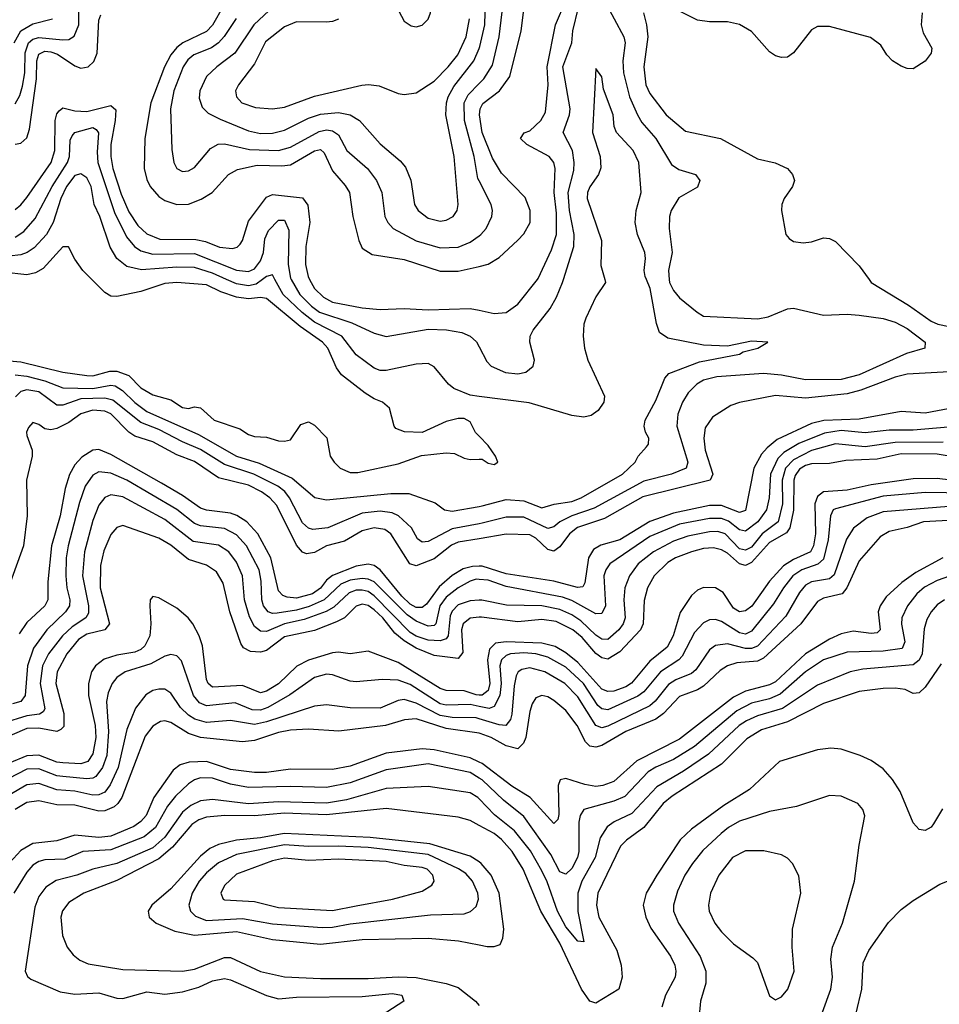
# Model space of a CAD drawing. Header units: inches. Extents: x 884549 to 1028252, y 526810 to 653624.
# Tile 12 of 256: x 928466 to 931537, y 537579 to 540867. Entities that reach past the tile are written whole.
import ezdxf

# ---------------------------------------------------------------- set-up
doc = ezdxf.new("R2010")
doc.units = ezdxf.units.IN
doc.header["$MEASUREMENT"] = 0
for name, color, linetype in [('A9523', 7, 'Continuous'), ('A9524', 7, 'Continuous'), ('A9533', 7, 'Continuous'), ('A9534', 7, 'Continuous')]:
    doc.layers.add(name, color=color, linetype=linetype)

msp = doc.modelspace()

# ---------------------------------------------------------------- linework, layer by layer
at = {"layer": 'A9523', "color": 5}
for points, elevation in [([(930000, 539475.9), (929988.2, 539488.2), (929970, 539524.4), (929950, 539535), (929930, 539535.7), (929890, 539525.6), (929810, 539488.9), (929750.5, 539490.5), (929722.5, 539502.5), (929716, 539510), (929700.5, 539570), (929678, 539590), (929650, 539600.7), (929619.6, 539619.6), (929540.8, 539680.8), (929524.1, 539704.1), (929494.9, 539770), (929477.2, 539790), (929402.6, 539842.6), (929290, 539936), (929270, 539939.2), (929230, 539934.8), (929190, 539940.1), (929138, 539957.9), (929090, 539981.9), (928990, 539989.2), (928950, 539986.4), (928870, 539959.5), (928790, 539943.1), (928770, 539944.2), (928750, 539956.5), (928706.3, 540000)], 2620), ([(929277.2, 540000), (929255.7, 539984.3), (929230, 539978.6), (929190, 539984.9), (929156.7, 540000)], 2640), ([(930000, 539609), (929970, 539612.9), (929916, 539636), (929898.4, 539650), (929850, 539707.9), (929830, 539718.8), (929790, 539717.3), (929690, 539695.3), (929670, 539696.2), (929650, 539703.3), (929590, 539748.3), (929541.3, 539810), (929450, 539856.7), (929409.2, 539889.2), (929346, 539950), (929318.4, 540000)], 2640), ([(929372.5, 540000), (929401.8, 539950), (929439.9, 539910), (929466.6, 539890), (929575.2, 539855.2), (929650, 539820.1), (929690, 539809.1), (929830, 539833.6), (929891.8, 539831.8), (929942.5, 539822.5), (929970.5, 539810.5), (929991, 539791), (930000, 539774.2)], 2660), ([(929434.1, 540000), (929450.1, 539970), (929480.4, 539940.4), (929510, 539923.4), (929610, 539904.6), (929670, 539899.1), (929750, 539903.2), (929830, 539897.8), (929970, 539903.2), (930000, 539896.9)], 2680), ([(928430, 539727.9), (928470, 539724.2), (928609.7, 539690), (928690, 539678.9), (928710, 539677.9), (928766.7, 539693.3), (928790, 539694), (928830, 539679.5), (928870, 539637.9), (928910, 539614.5), (928970, 539597.4), (929010, 539572.3), (929030, 539569.2), (929050, 539574.7), (929070, 539571.2), (929115.6, 539530), (929200.9, 539500.9), (929230, 539482.2), (929250, 539475.4), (929290, 539473.3), (929330, 539461.1), (929350, 539459.7), (929370, 539464.4), (929404.9, 539515), (929430, 539524.2), (929450, 539513), (929491.4, 539471.4), (929503.2, 539410), (929515.9, 539390), (929536.4, 539370), (929570, 539354.6), (929595, 539355), (929730, 539384.3), (929808, 539412), (929890, 539420.5), (929918.5, 539418.5), (929950, 539402.9), (929970, 539398.4), (930000, 539399.3)], 2620), ([(928450, 539680.8), (928490, 539676.8), (928550, 539660.7), (928610, 539637.9), (928710, 539635.5), (928770, 539646.4), (928784.1, 539644.1), (928809.3, 539629.3), (928850, 539588.6), (928890, 539558.6), (929062.5, 539482.5), (929189.9, 539410), (929265.8, 539385.8), (929375.9, 539335.9), (929451.9, 539271.9), (929490, 539264.2), (929704.9, 539284.9), (929765.4, 539285.4), (929853.6, 539253.6), (929884.7, 539230), (929910, 539225.9), (930000, 539241.9)], 2640), ([(930000, 539183.8), (929910, 539167), (929830, 539124.2), (929810, 539122.2), (929794, 539134), (929774.1, 539170), (929731, 539210), (929710, 539220.7), (929670, 539225.5), (929610, 539219.1), (929495.2, 539170), (929444.6, 539164.6), (929430, 539169.1), (929410, 539187.5), (929367.2, 539270), (929351.4, 539291.4), (929327.5, 539310), (929247.4, 539350), (929150, 539381.6), (929070, 539432.4), (929010, 539457.4), (928930, 539498.5), (928870, 539521.8), (928776.7, 539596.7), (928750, 539603), (928670, 539600.7), (928610, 539580.3), (928590, 539580.1), (928530, 539624.2), (928490, 539631), (928470, 539625.3), (928452.1, 539607.9)], 2660), ([(930000, 539134.1), (929930, 539122.5), (929907.5, 539112.5), (929850, 539066.5), (929790, 539043.7), (929769.1, 539050), (929705.8, 539150), (929684.8, 539164.8), (929650, 539170.2), (929610, 539160.2), (929550, 539125.7), (929490, 539110.2), (929450, 539088.5), (929423.8, 539083.8), (929410, 539088.9), (929390, 539112.3), (929324.4, 539244.4), (929301.4, 539270), (929273.5, 539290), (929230, 539312.6), (929130, 539337.4), (929050, 539391.3), (928990, 539413.6), (928910, 539457.2), (928850, 539476.6), (928830, 539490.3), (928770, 539551), (928750, 539560.3), (928710, 539563.1), (928670, 539551.1), (928630, 539522.6), (928590, 539501.5), (928570, 539497.5), (928550, 539500.5), (928530, 539515), (928510, 539521.8), (928494.8, 539505.2), (928488.8, 539490), (928490, 539478.8), (928507.7, 539430), (928507.1, 539410), (928487.9, 539330), (928490.6, 539210.6), (928478.8, 539110), (928433.4, 538986.6)], 2680), ([(930000, 539041.8), (929978.6, 539041.4), (929946.7, 539033.3), (929910, 539011), (929866.4, 538973.6), (929824.5, 538915.5), (929810, 538904.1), (929790, 538904.6), (929770, 538915.1), (929741.7, 538941.7), (929670, 539030.6), (929650, 539044.9), (929630, 539049.4), (929590, 539042.2), (929510, 539011.4), (929490, 538995.2), (929470, 538969.1), (929443.4, 538950), (929390, 538935.9), (929359.3, 538939.3), (929344.8, 538944.8), (929330, 538960.2), (929304.1, 539070), (929261, 539150), (929224.8, 539190), (929191.3, 539211.3), (929170, 539218.8), (929090, 539229.4), (929070, 539236.5), (929010, 539278.5), (928939.5, 539319.5), (928770, 539414.9), (928730, 539431.4), (928710, 539429.9), (928673.2, 539406.8), (928650, 539380.4), (928631.8, 539348.2), (928617.8, 539302.2), (928600.7, 539210), (928571.9, 539110), (928559.2, 538990), (928559.7, 538930), (928549.6, 538910), (928490, 538854.2), (928463.9, 538816.1)], 2720), ([(930000, 538998.1), (929990, 538998.8), (929970, 538992.4), (929930, 538969.7), (929890, 538939.3), (929869.4, 538910), (929855.1, 538850), (929850, 538844.7), (929830, 538842.1), (929790, 538858.8), (929759.6, 538879.6), (929650, 538989.5), (929630, 538999), (929610, 539001.6), (929570, 538995.4), (929537.9, 538982.1), (929482.3, 538930), (929432.4, 538907.6), (929390, 538895.8), (929325.6, 538885.6), (929310, 538884.6), (929295.4, 538890), (929280.4, 538910), (929274.9, 538930), (929272.5, 538992.5), (929265.6, 539030), (929223.4, 539110), (929190, 539147.3), (929150, 539167.6), (929070, 539176.9), (929050, 539184.9), (928990, 539231.1), (928823.1, 539330), (928770, 539353.4), (928730, 539357.5), (928710, 539346.7), (928684.8, 539310), (928665.6, 539254.4), (928627.5, 539110), (928621.2, 539070), (928619.3, 539010), (928623.2, 538970), (928633.2, 538930), (928632.3, 538910), (928619.2, 538890), (928556.4, 538830), (928511.5, 538768.5), (928491.2, 538710), (928484.5, 538610), (928469.8, 538590.2), (928442.2, 538582.2)], 2740), ([(930000, 538928.5), (929970, 538927), (929930, 538913.2), (929910, 538892), (929903.5, 538876.5), (929896.6, 538810), (929890, 538799.5), (929870, 538792.7), (929830, 538795.1), (929790, 538808.1), (929770, 538821), (929650, 538943.4), (929630, 538957.2), (929610, 538962.7), (929590, 538962.1), (929566.2, 538953.8), (929515, 538905), (929489.1, 538890.9), (929416.1, 538863.9), (929350, 538849.6), (929290, 538824.3), (929270, 538825.7), (929250, 538840.7), (929233, 538873), (929216.7, 538930), (929209.6, 539010), (929190, 539055.3), (929164, 539090), (929130, 539111.9), (929045.1, 539125.1), (928950, 539197.9), (928810, 539273.7), (928770, 539280.1), (928750, 539272.1), (928730, 539245.5), (928710, 539195.3), (928681.8, 539090), (928675.7, 539010), (928695.3, 538910), (928695, 538885), (928686.9, 538870), (928640.5, 538839.5), (928609.1, 538810), (928562.4, 538750), (928541.3, 538710), (928533.5, 538650), (928550, 538566.4), (928544.4, 538555.6), (928531.7, 538548.3), (928490, 538543), (928410, 538517.8)], 2760), ([(930000, 538871.7), (929970, 538869), (929946.8, 538850), (929940.8, 538830), (929945.6, 538754.5), (929930, 538733.5), (929850, 538743.7), (929790, 538768), (929750, 538793.2), (929718.9, 538818.9), (929678.4, 538870), (929650, 538896.5), (929630, 538910.5), (929610, 538915.5), (929590, 538908.6), (929551, 538870), (929524.1, 538855.9), (929450, 538827.3), (929350, 538806.8), (929290, 538760.9), (929270, 538754.6), (929237, 538757), (929213.6, 538770), (929204.6, 538784.6), (929167.6, 538890), (929145.4, 538985.4), (929123.5, 539023.5), (929090, 539045.7), (929030, 539065.1), (928970, 539111.9), (928930, 539135.9), (928810, 539178.5), (928790, 539171.9), (928770, 539148.2), (928746.9, 539093.1), (928735.4, 539044.6), (928734.6, 538970), (928765.5, 538850), (928750.1, 538830), (928690, 538815.5), (928662.3, 538797.7), (928622.9, 538750), (928591.2, 538690), (928586.4, 538650), (928612.6, 538550), (928612.7, 538507.3), (928603.6, 538496.4), (928590, 538489.9), (928530, 538500.9), (928490, 538500.6), (928390, 538458)], 2780), ([(930000, 538612.1), (929990, 538612.8), (929950, 538626.3), (929890, 538627.5), (929870, 538633.3), (929730, 538720.5), (929630, 538758), (929570, 538749.9), (929530, 538754.9), (929510, 538752.8), (929430, 538728.2), (929391.2, 538708.8), (929330.4, 538649.6), (929290, 538625.4), (929270, 538619.7), (929210, 538643.5), (929110, 538638.3), (929095.2, 538650), (929090, 538663.5), (929075.8, 538775.8), (929065.1, 538810), (929043.7, 538850), (929028.6, 538870), (928990, 538901.7), (928930, 538936.8), (928910, 538940.5), (928902, 538930), (928899.8, 538910), (928904, 538850), (928900.1, 538810), (928883.8, 538776.2), (928870, 538763.6), (928850, 538755.2), (928790, 538745.1), (928747.9, 538732.1), (928719.2, 538710), (928705.9, 538690), (928695.5, 538650), (928695.3, 538610), (928717.3, 538510), (928720.3, 538470), (928710, 538415.2), (928692.9, 538390), (928670, 538382.4), (928610, 538385.4), (928590, 538388.3), (928530, 538410.7), (928490, 538409.5), (928430, 538384.3)], 2820), ([(930000, 538574.2), (929970, 538580.9), (929890, 538578.2), (929870, 538582.9), (929770, 538647.1), (929730, 538661.7), (929676.3, 538663.7), (929590, 538656.3), (929570, 538658.8), (929510, 538679.7), (929490, 538681.6), (929450, 538671.1), (929367.8, 538612.2), (929294, 538570), (929270, 538561.1), (929242.2, 538562.1), (929185.4, 538585.4), (929090, 538575.5), (929066.5, 538586.5), (929046.3, 538610), (929006.4, 538726.4), (928990, 538743.2), (928970, 538747.3), (928950, 538741.7), (928903.3, 538716.7), (928818, 538690), (928790.1, 538670), (928774.2, 538650), (928760.9, 538619.1), (928756, 538590), (928762, 538490), (928756.3, 538410), (928742.5, 538370), (928719.5, 538340.5), (928710, 538334.4), (928690, 538332.2), (928610, 538339.8), (928590, 538342.7), (928530, 538365.6), (928490, 538363.9), (928427.3, 538332.7)], 2840), ([(930000, 538532.6), (929990, 538535.6), (929910, 538537.4), (929870, 538543.8), (929790, 538585.2), (929750, 538597), (929730, 538593.6), (929670, 538568.4), (929569.5, 538569.5), (929490, 538579.1), (929450, 538575.1), (929290, 538522.4), (929250, 538513.9), (929170, 538526.6), (929090, 538520.8), (929051.1, 538531.1), (929030, 538544.8), (929003.1, 538570), (928970, 538618.1), (928950, 538631.6), (928930, 538632), (928910, 538626.6), (928886.9, 538613.1), (928852.1, 538567.9), (928823.2, 538496.7), (928794.1, 538370), (928767.5, 538312.5), (928750, 538287.2), (928730, 538278.3), (928710, 538278), (928650, 538291.2), (928590, 538295.9), (928530, 538316.3), (928490, 538312.4), (928430, 538277.9)], 2860), ([(930000, 538484.3), (929890, 538500.8), (929790, 538532.5), (929751, 538529), (929687.2, 538510), (929531.4, 538491.4), (929430, 538497.8), (929370, 538494.9), (929330, 538486.8), (929250, 538460.1), (929210, 538455.6), (929070, 538470.7), (929030, 538483.8), (928970, 538519.9), (928950, 538526), (928936.2, 538523.8), (928910, 538508.2), (928885.3, 538474.7), (928806.6, 538270), (928794, 538250), (928780.8, 538239.2), (928750, 538225.4), (928730, 538224), (928650, 538243.9), (928590, 538245.2), (928530, 538258.8), (928490, 538253.2), (928450.6, 538229.4)], 2880), ([(930000, 538388.1), (929970, 538402.5), (929850, 538429.5), (929810, 538432.2), (929690, 538418.1), (929570, 538374.2), (929510, 538363.1), (929370, 538364.2), (929290, 538353.5), (929250, 538353), (929170, 538363.8), (929090, 538389.5), (929031.7, 538388.3), (929001.3, 538378.7), (928978.7, 538361.3), (928914.1, 538270), (928887.6, 538210), (928870.7, 538189.3), (928846.6, 538173.4), (928770, 538140.7), (928730, 538136.6), (928650, 538143.7), (928590, 538125.5), (928510, 538115.9), (928470, 538092.4), (928420.6, 538039.4)], 2920), ([(930000, 538334.7), (929970, 538352.8), (929830, 538382.4), (929690, 538362), (929570, 538318.5), (929490, 538303.2), (929370, 538306.2), (929230, 538302.8), (929170, 538314.1), (929110, 538334.7), (929070, 538335.7), (929050, 538329.1), (929030, 538315.7), (928985.9, 538274.1), (928959.2, 538240.8), (928919.6, 538170), (928881.9, 538138.1), (928770, 538095.3), (928677, 538090), (928616.4, 538063.6), (928550, 538061.2), (928530, 538056.6), (928510, 538043.9), (928490, 538020.8), (928446.3, 537950)], 2940), ([(930000, 538265.3), (929995.5, 538270), (929970, 538285.4), (929830, 538307.1), (929690, 538299.5), (929557.4, 538262.6), (929490, 538251.4), (929330, 538255.1), (929230, 538248.2), (929110, 538263.2), (929070, 538258.6), (929037.2, 538242.8), (929010, 538221.2), (928950, 538136.9), (928910, 538102.2), (928790, 538049.9), (928710, 538031), (928656.2, 538010), (928587.4, 537992.6), (928552.6, 537970), (928530, 537939), (928515.9, 537904.1), (928484.4, 537690), (928492, 537672.1), (928503.1, 537663.1), (928600.9, 537620.9), (928650, 537612.8), (928730, 537617.2), (928790, 537599.8), (928810, 537598.8), (928890, 537620.7), (928950, 537613.4), (929010, 537620.4), (929063.7, 537636.3), (929110, 537657.1), (929150, 537665.3), (929170, 537661), (929290, 537608.6), (929330, 537597.1), (929390, 537603), (929610, 537604.9), (929710, 537615), (929742, 537610), (929749.1, 537590), (929593.8, 537490)], 2960), ([(930000, 538176.7), (929970, 538192.7), (929930, 538204), (929690, 538233.1), (929490, 538212), (929350, 538217.4), (929250, 538208.3), (929150.7, 538209.3), (929090, 538204.5), (929064.2, 538195.8), (929040.1, 538179.9), (928976.3, 538103.7), (928930, 538065.1), (928790, 537992.7), (928679.7, 537950), (928630, 537919.2), (928608.9, 537891.1), (928603.6, 537870), (928608.5, 537808.5), (928624.3, 537770), (928644.1, 537744.1), (928666.2, 537726.2), (928694.8, 537714.8), (928810, 537695), (929010, 537689.7), (929050, 537697.1), (929150, 537735.3), (929170, 537735.7), (929270, 537689.1), (929350, 537671.4), (929470, 537665.1), (929630, 537665.3), (929730, 537671.5), (929790, 537668.8), (929890, 537648.2), (929930, 537634.9), (929988.3, 537590), (930000, 537575.1)], 2980), ([(930000, 538054.7), (929970, 538073.7), (929835.4, 538115.4), (929636.8, 538136.8), (929349.4, 538149.4), (929270, 538134.8), (929190, 538127.7), (929130, 538112.6), (929101, 538099), (929070, 538073.9), (928970, 537964.5), (928907.2, 537910), (928895, 537890), (928898, 537870), (928921.2, 537850), (928983.3, 537823.3), (929049.6, 537809.6), (929190, 537822.4), (929310, 537795.7), (929470, 537779.9), (929610, 537795.2), (929830, 537800.1), (929930.8, 537790.8), (930000, 537777.7)], 3020)]:
    msp.add_lwpolyline(points, dxfattribs=dict(at, elevation=elevation))
for points, elevation in [([(929350, 538112.3), (929190, 538079.7), (929130, 538052.2), (929090, 538018.3), (929065.3, 537990), (929042.1, 537950), (929030.6, 537910), (929035.8, 537890), (929053.1, 537873.1), (929090, 537859.6), (929210, 537866.3), (929310, 537848.5), (929475.6, 537835.6), (929510, 537836.4), (929570, 537847.6), (929837.5, 537877.5), (929950, 537881.8), (929971.1, 537888.9), (929990, 537905.4), (929997.7, 537930), (929996, 537950), (929978.6, 537990), (929955.8, 538015.8), (929931.6, 538031.6), (929830, 538079.5), (929630, 538102.7), (929530, 538107.7), (929430, 538105.7)], 3040), ([(929350, 538066.7), (929310, 538058.1), (929190, 538013.5), (929150, 537976), (929137.1, 537950), (929145.2, 537930), (929150, 537927.9), (929250, 537922), (929330, 537902.5), (929510, 537892.6), (929590, 537908.3), (929711.3, 537930), (929810, 537957.5), (929842.4, 537977.6), (929850.6, 537990), (929845.5, 538010), (929826.3, 538030), (929810, 538036.4), (929750, 538042.3), (929690, 538056), (929530, 538063.5), (929430, 538059.3)], 3060)]:
    msp.add_lwpolyline(points, close=True, dxfattribs=dict(at, elevation=elevation))
at = {"layer": 'A9524', "color": 5, "elevation": 2820}
msp.add_lwpolyline([(929790, 541048.9), (929770, 541042), (929734.6, 541010), (929723.3, 540990), (929716.3, 540950), (929723.7, 540910), (929750, 540862.7), (929773.2, 540846.8), (929790, 540843.2), (929810, 540849.4), (929830, 540869.2), (929837.4, 540890), (929842.4, 540942.4), (929840.4, 540990), (929829.8, 541030), (929810, 541048.7)], close=True, dxfattribs=at)
at = {"layer": 'A9524', "color": 5}
for points, elevation in [([(928450, 540586.1), (928465.9, 540614.1), (928474.6, 540645.4), (928483.1, 540690), (928483.7, 540756.3), (928495.6, 540790), (928510, 540802), (928530, 540807.2), (928610, 540799.5), (928630, 540800.5), (928648.1, 540811.9), (928663.4, 540850), (928663.4, 540936.6)], 2740), ([(929350, 540946.7), (929247.7, 540850), (929184.3, 540755.7), (929123.9, 540710), (929090, 540677.3), (929067.6, 540630), (929065.2, 540605.2), (929074.6, 540574.6), (929095.2, 540555.2), (929135.1, 540535.1), (929230, 540495.5), (929270, 540487.2), (929310, 540488.1), (929350, 540497.9), (929430, 540538.3), (929470, 540552.2), (929530, 540557), (929570, 540549.2), (929600.5, 540530), (929670, 540452.6), (929736.4, 540396.4), (929754.4, 540374.4), (929771.7, 540331.7), (929784.1, 540250), (929796.3, 540230), (929830, 540204.4), (929870, 540194), (929890, 540197.2), (929913.2, 540210), (929926.4, 540230), (929929.9, 540250), (929916.7, 540410), (929889.1, 540550), (929890.9, 540590), (929896.6, 540610), (929915.5, 540644.5), (929983, 540730), (930000, 540771)], 2760), ([(929146.9, 540913.1), (929110, 540849.4), (929090, 540827.6), (929010.2, 540789.8), (928990, 540774.5), (928970.6, 540749.4), (928949.8, 540710), (928903.9, 540590), (928883.8, 540470), (928881.3, 540370), (928890, 540333.6), (928901.1, 540310), (928930, 540276.3), (928950, 540263.6), (928990, 540249.7), (929030, 540251.7), (929072, 540268), (929109.1, 540290), (929163.4, 540350), (929193.3, 540366.7), (929258.8, 540381.2), (929341.2, 540378.8), (929370, 540382.6), (929450, 540429.3), (929470, 540433.9), (929482.9, 540422.9), (929510, 540362.7), (929553.2, 540313.2), (929566.7, 540290), (929577.9, 540210), (929598.8, 540130), (929610, 540104.4), (929643.4, 540083.4), (929750, 540065.9), (929870, 540027.9), (929930, 540027), (930000, 540043.5)], 2720), ([(928447.1, 540790), (928469.9, 540830), (928510, 540853.1), (928575.7, 540870)], 2760), ([(928450, 540451.3), (928470, 540454.4), (928490, 540472.8), (928498.6, 540501.4), (928521.3, 540670), (928523, 540730), (928530, 540752.5), (928550, 540762), (928570, 540759.7), (928591.6, 540751.6), (928650, 540712.8), (928670, 540705.7), (928694, 540710), (928712.8, 540727.2), (928724.9, 540755.1), (928730, 540866), (928736.6, 540883.4)], 2720), ([(929188.9, 540871.1), (929149.1, 540810.9), (929130, 540789.9), (929106.4, 540773.6), (929046.8, 540750), (929027, 540732.9), (929012.1, 540710), (928980.8, 540630), (928968.9, 540570), (928973.4, 540433.4), (928980.2, 540390), (928990, 540370.4), (929010, 540360.7), (929030, 540362.9), (929050, 540373.4), (929103.1, 540436.9), (929128.4, 540451.6), (929150, 540452.5), (929233.2, 540433.2), (929329.9, 540430), (929370, 540441.7), (929466.1, 540493.9), (929490, 540499.1), (929510, 540496.3), (929530, 540482.6), (929557.9, 540430), (929627, 540370), (929657.2, 540330), (929675.1, 540290), (929685.4, 540210), (929695.4, 540190), (929713.1, 540170), (929790, 540128.9), (929870, 540105.4), (929930, 540107), (929970, 540124), (930000, 540145.7)], 2740), ([(929530.8, 540869.2), (929510, 540860.7), (929490, 540858.7), (929390, 540860.4), (929350, 540842.8), (929286.6, 540793.4), (929250, 540719.8), (929196.3, 540650), (929187, 540630), (929189.4, 540610), (929208.1, 540590), (929253.4, 540573.4), (929310, 540569.1), (929350, 540575.5), (929450, 540611.5), (929608.7, 540648.7), (929630.8, 540650.8), (929666.1, 540646.1), (929730, 540620.7), (929750, 540617.2), (929790, 540622.7), (929850, 540662.4), (929897.1, 540710), (929929.2, 540750), (929957, 540810), (929968.6, 540870)], 2780), ([(930000, 540329.2), (929996.3, 540336.3), (929983.4, 540410), (929951.8, 540530), (929950.7, 540589.3), (929963.3, 540616.7), (930000, 540654)], 2740), ([(928450, 540233.4), (928470, 540248.5), (928490, 540273.5), (928570.7, 540390), (928583.6, 540430), (928584.7, 540530), (928590, 540552.7), (928597.1, 540562.9), (928610, 540573.2), (928650, 540562.7), (928690, 540560.4), (928770, 540580.3), (928786.3, 540566.3), (928785, 540530), (928769.8, 540450), (928770, 540410), (928776.9, 540370), (928804.9, 540284.9), (928830, 540225.7), (928859.8, 540179.8), (928890, 540151.7), (928933.9, 540133.9), (929053.7, 540133.7), (929086.5, 540126.5), (929132.5, 540107.5), (929176.7, 540103.3), (929192.1, 540107.9), (929202.1, 540117.9), (929210, 540130.3), (929230, 540194.6), (929290, 540274.3), (929310, 540283.2), (929410, 540272.7), (929428.1, 540248.1), (929434.4, 540190), (929421.5, 540110), (929420.2, 540050), (929428.8, 540010), (929434.1, 540000)], 2680), ([(928450, 540140.7), (928479.9, 540160.1), (928517, 540203), (928573.8, 540310), (928625.2, 540390), (928632.1, 540410), (928634.6, 540465.4), (928640.7, 540479.3), (928650, 540490.1), (928710, 540507.7), (928721, 540501), (928728.9, 540488.9), (928724.3, 540424.3), (928726.8, 540390), (928782.8, 540222.8), (928822.2, 540142.2), (928849.6, 540109.6), (928870, 540095.1), (928910, 540084.3), (929050, 540086.1), (929190, 540030.4), (929230, 540026.5), (929250, 540035.3), (929270, 540061.4), (929279.8, 540090), (929284.6, 540135.4), (929297, 540163), (929330, 540197.3), (929350, 540197.4), (929364.4, 540164.4), (929362.6, 540050), (929370, 540004.2), (929372.5, 540000)], 2660), ([(929156.7, 540000), (929110, 540021.2), (929050, 540039.8), (928990, 540041.1), (928872, 540032), (928823.3, 540043.3), (928789.8, 540069.8), (928767.4, 540107.4), (928733.8, 540210), (928714.4, 540250), (928704.5, 540310), (928690, 540338.8), (928670, 540352.7), (928650, 540346.9), (928621.5, 540310), (928603.2, 540270), (928577.9, 540190), (928554.9, 540150), (928514.4, 540105.6), (928490.8, 540089.2), (928470, 540081.4), (928430, 540077.9)], 2640), ([(928706.3, 540000), (928676.1, 540030), (928650, 540067), (928629.1, 540109.1), (928610, 540108.4), (928544, 540036), (928518.7, 540021.3), (928490, 540015.3), (928410, 540024.3), (928324.9, 540024.9), (928298.1, 540038.1), (928250, 540081.7), (928230, 540086.1), (928199.9, 540040.1), (928180.6, 540019.4), (928154.6, 540005.4), (928130.7, 540000)], 2620), ([(929318.4, 540000), (929310, 540015.3), (929290, 540009.4), (929277.2, 540000)], 2640)]:
    msp.add_lwpolyline(points, dxfattribs=dict(at, elevation=elevation))
at = {"layer": 'A9533', "color": 5}
for points, elevation in [([(930000, 539241.9), (930010, 539243.7), (930090, 539264.6), (930150, 539260.2), (930210, 539237), (930251, 539249), (930310, 539258.1), (930341.5, 539270), (930479.3, 539350), (930520.9, 539390), (930531.8, 539410), (930559.7, 539440.3), (930566, 539450), (930566.7, 539470), (930556, 539490), (930551.9, 539510), (930555.3, 539530), (930590, 539596), (930620.1, 539670), (930633.8, 539686.2), (930735.8, 539724.2), (930870.3, 539750), (930882.2, 539757.8), (930930.7, 539770), (930964.7, 539790), (930910, 539794.2), (930830, 539777.1), (930750, 539780.8), (930630, 539804.2), (930603.1, 539823.1), (930592.7, 539852.7), (930571.2, 539970), (930559.2, 540000)], 2640), ([(930419.9, 540000), (930422.7, 539990), (930390, 539941.7), (930356.5, 539870), (930350.5, 539850), (930348.2, 539810), (930352.4, 539770), (930363.2, 539730), (930419.1, 539610), (930416.5, 539590), (930398.1, 539561.9), (930374.6, 539545.4), (930350, 539539.6), (930310, 539544.9), (930167.6, 539587.6), (930000, 539609)], 2640), ([(930000, 539896.9), (930050, 539886.5), (930090, 539889), (930130, 539917.4), (930195.6, 540000)], 2680), ([(930635.2, 540000), (930635.9, 539990), (930650, 539962.6), (930670, 539938.8), (930728.2, 539890), (930750, 539877.6), (930931.4, 539868.6), (930965.6, 539874.4), (931030, 539901.7), (931050, 539903.8), (931150, 539880.7), (931230, 539884), (931270, 539880.1), (931350, 539868.9), (931390, 539857.6), (931430, 539835.5), (931490.4, 539790), (931488.5, 539770), (931427.2, 539752.8), (931270, 539681.4), (931210, 539666.1), (931090, 539664), (931010, 539680.3), (930950, 539685.5), (930794.3, 539674.3), (930750, 539663.2), (930727.4, 539650), (930698.6, 539621.4), (930679.4, 539590), (930664.4, 539550), (930660.7, 539510), (930697.8, 539390), (930691.6, 539370), (930642.7, 539350), (930550, 539325.9), (930384.1, 539235.9), (930309.5, 539210), (930270.1, 539190), (930250, 539173.9), (930230, 539168.4), (930150, 539206.4), (930090, 539206.5), (930010, 539185.7), (930000, 539183.8)], 2660), ([(930000, 539774.2), (930025.9, 539725.9), (930040.9, 539710), (930088.5, 539688.5), (930130, 539684.2), (930155.8, 539690), (930181.2, 539710), (930185, 539730), (930169.9, 539790), (930171.2, 539810), (930180.9, 539830), (930237.8, 539902.2), (930259.2, 539940.8), (930279.1, 539990), (930282.2, 540000)], 2660), ([(931303, 540000), (931310.2, 539990), (931434.3, 539914.3), (931510, 539861), (931532.6, 539850), (931570, 539842.3)], 2680), ([(931590, 539692.9), (931430, 539683.2), (931390, 539673.3), (931275.7, 539630), (931230, 539617.6), (931090, 539602.9), (930990, 539612.5), (930870, 539589), (930840.8, 539579.2), (930780, 539540), (930755.7, 539504.3), (930750.6, 539470), (930754.8, 539430), (930780.6, 539350), (930772, 539330), (930546.7, 539273.3), (930418.5, 539201.5), (930328.7, 539171.3), (930302.6, 539150), (930270, 539106.8), (930250, 539092.3), (930230, 539098.4), (930190, 539135.4), (930170, 539147), (930090, 539149), (930000, 539134.1)], 2680), ([(931590, 539571.8), (931490, 539553.2), (931410, 539558.9), (931270, 539533.2), (931151.6, 539528.4), (931110, 539519), (930995.2, 539464.8), (930962, 539438), (930943.8, 539416.2), (930918, 539370), (930890, 539228.1), (930870, 539221.6), (930810, 539244.4), (930770, 539244.6), (930650, 539219.7), (930570, 539191.3), (930470, 539130), (930407.1, 539112.9), (930382.4, 539097.6), (930365.2, 539070), (930353.8, 538986.2), (930346.3, 538973.7), (930329.3, 538970.7), (930250, 538992.1), (930090, 539016.6), (930010, 539042), (930000, 539041.8)], 2720), ([(931566.5, 539506.5), (931450, 539496.9), (931370, 539497), (931290, 539487.6), (931210, 539495.3), (931153.4, 539486.6), (931067.7, 539452.3), (931018.2, 539421.8), (930998.1, 539401.9), (930973.8, 539350), (930969.1, 539270), (930959.6, 539230), (930931.4, 539190), (930890, 539159), (930870, 539163.9), (930832.7, 539192.7), (930810, 539201.6), (930770, 539201.7), (930670, 539183.1), (930570, 539140.9), (930436.8, 539050), (930423, 539030), (930417.1, 539010), (930422.2, 538910), (930410, 538884.4), (930390, 538882.9), (930310, 538928.1), (930279.1, 538939.1), (930090, 538974.1), (930030, 538996), (930000, 538998.1)], 2740), ([(930000, 539399.3), (930010, 539399.6), (930030, 539386.6), (930050, 539382), (930062.8, 539390), (930054.9, 539410), (930030, 539444.9), (930000, 539475.9)], 2620), ([(931550, 539456.2), (931390, 539455.6), (931290, 539440.8), (931190, 539450.7), (931110, 539428.2), (931050, 539397.1), (931024, 539370), (931012.8, 539330), (931014, 539250), (930998.9, 539190), (930945.9, 539150), (930910, 539106.2), (930890, 539095.9), (930870, 539100.6), (930821.9, 539150), (930797.7, 539157.7), (930770, 539156.8), (930697.7, 539142.3), (930650, 539125.3), (930583.1, 539090), (930531.8, 539050), (930502.2, 539010), (930487.1, 538970), (930483.1, 538930), (930487.7, 538870), (930481.8, 538850), (930466.6, 538830), (930430, 538797.6), (930410, 538798.7), (930390, 538811.7), (930340.2, 538860.2), (930310, 538879.6), (930270, 538897.1), (930210, 538909.7), (930091.9, 538911.9), (930008.9, 538928.9), (930000, 538928.5)], 2760), ([(931670, 539392.5), (931530, 539416.8), (931410, 539417.2), (931330, 539400.1), (931224.8, 539395.2), (931170, 539385.3), (931110, 539384), (931090, 539378.1), (931070, 539366.1), (931055.4, 539344.6), (931051.7, 539330), (931050.5, 539229.5), (931038.2, 539170), (931026.4, 539153.6), (930970, 539121.5), (930910, 539054.3), (930890, 539044.9), (930870, 539049.9), (930830, 539085.2), (930810, 539096.8), (930783, 539103), (930750, 539101), (930710, 539090.5), (930655.7, 539070), (930630, 539054.8), (930585.3, 539010), (930563.1, 538970), (930552, 538928), (930547.8, 538850), (930538.7, 538830), (930470, 538756.1), (930430, 538732.3), (930410, 538735.9), (930390, 538751), (930343.9, 538803.9), (930313.6, 538830), (930257.7, 538857.7), (930210, 538864.4), (930130, 538856.8), (930007.6, 538872.4), (930000, 538871.7)], 2780), ([(931630, 539323.1), (931530, 539335.5), (931450, 539334.4), (931310, 539313.7), (931230, 539296.1), (931150, 539290.2), (931130, 539274.7), (931121.3, 539250), (931124, 539150), (931117.6, 539110), (931107.5, 539090), (931050, 539065), (931016.8, 539043.2), (930970, 538991.9), (930911, 538909), (930890, 538892.9), (930870, 538889.9), (930850, 538902.3), (930814.8, 538954.8), (930790, 538969.9), (930750, 538971.1), (930730, 538962), (930710, 538944.5), (930671.9, 538888.1), (930648.8, 538810), (930627.8, 538772.2), (930570, 538724.6), (930508.8, 538651.2), (930490, 538639.3), (930450, 538625.4), (930430, 538623.7), (930410, 538631.6), (930330, 538720.1), (930290, 538753.2), (930254.2, 538774.2), (930210, 538785.1), (930090.2, 538789.8), (930055.2, 538784.8), (930034.4, 538765.6), (930028.3, 538730), (930036.3, 538650), (930030, 538627.1), (930010, 538611.5), (930000, 538612.1)], 2820), ([(931630, 539285.6), (931490, 539288.3), (931350, 539276.6), (931190, 539234.2), (931183, 539230), (931173.8, 539210), (931165.9, 539130), (931150, 539066.2), (931131.4, 539048.6), (931078.3, 539030), (931048.5, 539010), (931016.5, 538970), (930983.7, 538916.3), (930910, 538825.1), (930890, 538814.8), (930870, 538819.5), (930810, 538857), (930790, 538864), (930770, 538862.6), (930750, 538853.1), (930719.4, 538820.6), (930678.3, 538741.7), (930667.7, 538730), (930606.4, 538690), (930550, 538622.8), (930530, 538608.6), (930430, 538562.7), (930410, 538565.5), (930397.1, 538577.1), (930349.2, 538650), (930290, 538705.3), (930230, 538738.7), (930190, 538749.1), (930150, 538752.5), (930105.4, 538750), (930090, 538744.5), (930075, 538730), (930069.6, 538710), (930073.3, 538650), (930069.3, 538610.7), (930050, 538574), (930033.2, 538566.8), (930000, 538574.2)], 2840), ([(931610, 539244.8), (931350, 539223.9), (931296.4, 539203.6), (931250.9, 539169.1), (931227.6, 539132.4), (931186.4, 539013.6), (931170, 538999.7), (931110, 538990.2), (931090, 538979.2), (931070, 538953.9), (931024.6, 538875.4), (930930, 538775.4), (930910, 538767.5), (930890, 538767.6), (930830, 538782.5), (930790, 538777.6), (930770, 538762.8), (930724.4, 538695.6), (930710, 538684.4), (930657.3, 538662.6), (930632.9, 538647.1), (930588.3, 538591.7), (930570, 538576.1), (930430, 538508), (930410, 538502.3), (930390, 538510.3), (930330, 538606.1), (930286.2, 538650), (930220.2, 538690), (930170, 538702.5), (930143.1, 538696.9), (930130.4, 538689.6), (930123.7, 538676.3), (930117.1, 538642.9), (930110, 538548), (930105.5, 538530), (930089.7, 538510.4), (930067.6, 538512.4), (930000, 538532.6)], 2860), ([(931630, 539197.7), (931484.9, 539190), (931430, 539170.9), (931370, 539158.3), (931339.5, 539140.5), (931270, 539059.9), (931228.3, 538970), (931212.6, 538950), (931150, 538935.4), (931130, 538924.2), (931075.3, 538850), (930950, 538734.9), (930930, 538725.2), (930860.9, 538719.1), (930830, 538709.9), (930805.8, 538694.2), (930750, 538641.7), (930730, 538629.4), (930670, 538606.8), (930615.9, 538550), (930590, 538531.4), (930490, 538489.7), (930410, 538443.1), (930390, 538437.6), (930370, 538441), (930355.7, 538455.7), (930327.3, 538510), (930290, 538560.2), (930250, 538594.3), (930230, 538606.1), (930210, 538610.4), (930190, 538602.3), (930177.9, 538582.1), (930170, 538556.9), (930156.5, 538470), (930148.8, 538451.2), (930130, 538432.5), (930090, 538442.5), (930039.9, 538470), (930003.7, 538483.7), (930000, 538484.3)], 2880), ([(931549.4, 539070), (931459.1, 539020.9), (931412.3, 538987.7), (931359.6, 538940.4), (931339.2, 538910), (931333.6, 538890), (931339.2, 538830), (931330, 538819.9), (931310, 538818), (931250, 538825.1), (931210, 538816.4), (931170, 538799.1), (931090, 538749.4), (930990, 538656), (930970, 538646.2), (930890, 538625.2), (930850, 538605.2), (930670, 538464.4), (930527.5, 538392.5), (930450, 538323.3), (930413.6, 538310), (930390, 538307.1), (930352.9, 538312.9), (930290, 538333.3), (930270.9, 538329.1), (930263.8, 538310), (930266.4, 538213.6), (930263.2, 538196.8), (930250, 538182.8), (930171, 538270), (930110, 538307.5), (930010, 538383.4), (930000, 538388.1)], 2920), ([(931590, 539015.1), (931530, 538994.9), (931488.1, 538972), (931462.1, 538950), (931430.5, 538910), (931411.6, 538870), (931410.8, 538849.2), (931421.6, 538790), (931413.1, 538766.9), (931350, 538758.1), (931230, 538755.3), (931150, 538729.9), (931090, 538689.3), (931005.2, 538614.8), (930970, 538599.7), (930910, 538584.6), (930860.6, 538559.4), (930719.7, 538440.3), (930650, 538397.1), (930590, 538370.8), (930564.9, 538355.1), (930486.6, 538273.4), (930450, 538257.1), (930350.5, 538229.5), (930337.9, 538210), (930332.8, 538187.2), (930332.8, 538090), (930329.2, 538070), (930310, 538032.5), (930290, 538013.4), (930270, 538021.9), (930239.5, 538079.5), (930150, 538206.6), (930081.4, 538261.4), (930010, 538328.6), (930000, 538334.7)], 2940), ([(931554.2, 538930), (931530, 538912.8), (931510.4, 538889.6), (931496, 538864), (931486.5, 538833.5), (931479.7, 538750), (931470, 538728.9), (931450, 538712.5), (931281.5, 538698.5), (931239.1, 538690), (931130, 538645.1), (931013.5, 538566.5), (930930, 538542.2), (930893.8, 538526.2), (930869, 538510), (930765.8, 538414.2), (930682.3, 538357.7), (930594.1, 538305.9), (930510, 538216.1), (930451.7, 538188.3), (930428.2, 538171.8), (930404.3, 538135.7), (930388.2, 538070), (930343.6, 537990), (930329.5, 537950), (930329.7, 537889.7), (930350, 537788.3), (930330, 537789.9), (930290, 537837.9), (930261.9, 537890), (930227.9, 537987.9), (930210, 538025.4), (930171.4, 538091.4), (930118.8, 538158.8), (930051.8, 538211.8), (930000, 538265.3)], 2960), ([(931543.3, 538716.7), (931490, 538638.1), (931470, 538619.5), (931450, 538617.5), (931423.6, 538630), (931390, 538634.6), (931350, 538634.2), (931270, 538623.3), (931150, 538583.4), (931030, 538522.7), (930943.7, 538496.3), (930894.4, 538465.6), (930810, 538381.4), (930645.5, 538274.5), (930615.3, 538250), (930550, 538169.5), (930492.2, 538127.8), (930472.8, 538107.2), (930396.2, 537950), (930392.2, 537910), (930399.5, 537870), (930460.4, 537760.4), (930474.3, 537710), (930477.5, 537670), (930467, 537630), (930390, 537583.4), (930370, 537589.9), (930342.3, 537630), (930270, 537783.6), (930206, 537890), (930147.7, 538030), (930110.9, 538090), (930075.5, 538130), (930050, 538150), (930000, 538176.7)], 2980), ([(931547.7, 538232.3), (931518.3, 538181.7), (931510, 538171.3), (931490, 538159.7), (931470, 538162.6), (931450, 538184.7), (931406.1, 538290), (931380.8, 538330), (931350, 538365.7), (931310, 538393.9), (931273, 538410), (931210, 538431.5), (931174.8, 538434.8), (931130, 538428.9), (931003.8, 538390), (930903.5, 538296.5), (930817.4, 538242.6), (930710, 538164.5), (930671.9, 538128.1), (930593.3, 538010), (930558.7, 537950), (930548, 537910), (930556.6, 537870), (930573.7, 537833.7), (930639.5, 537739.5), (930653.6, 537710), (930657.6, 537690), (930655.1, 537670), (930622.7, 537610), (930610.1, 537570)], 3020), ([(931147.5, 537552.5), (931174.9, 537630), (931180.7, 537670), (931175.3, 537730), (931180.2, 537770), (931214.1, 537850), (931254.2, 537990), (931269.2, 538110.8), (931288.6, 538208.6), (931282.3, 538230), (931265.6, 538250), (931210, 538273.8), (931170, 538276.4), (931060, 538240), (930970, 538223.4), (930870, 538190.8), (930832.8, 538170), (930808.5, 538150), (930746.9, 538093.1), (930712.7, 538050), (930687.1, 538010), (930662.9, 537957.1), (930649.1, 537910), (930649.6, 537890), (930666.7, 537850), (930738.4, 537738.4), (930757.5, 537690), (930757.5, 537650), (930739.1, 537590), (930734.6, 537530)], 3040), ([(930000, 537777.7), (930027.6, 537772.4), (930050, 537771.9), (930070, 537778.9), (930079.8, 537800.2), (930083.1, 537830), (930067.5, 537950), (930040.9, 538010), (930007.4, 538050), (930000, 538054.7)], 3020), ([(931259.1, 537550), (931278.7, 537630), (931282.8, 537717.2), (931301.4, 537758.6), (931367.7, 537852.3), (931410, 537895.9), (931450, 537926), (931539.2, 537980.8), (931590, 538000.9), (931690, 538016), (931712.2, 538010), (931738, 537990), (931735.6, 537970), (931690, 537921.4), (931650, 537866.6), (931630.1, 537830), (931618.3, 537790), (931613.6, 537730), (931616.9, 537690), (931651.7, 537611.7), (931670, 537586), (931750, 537511)], 3020)]:
    msp.add_lwpolyline(points, dxfattribs=dict(at, elevation=elevation))
at = {"layer": 'A9533', "color": 5, "elevation": 3060}
msp.add_lwpolyline([(930890, 538091.9), (930847, 538070), (930800.5, 538010), (930773.5, 537950), (930766.9, 537910), (930768.9, 537890), (930787.4, 537850), (930810, 537821.8), (930850, 537781.6), (930914.7, 537734.7), (930930, 537718.4), (930970, 537607.7), (930990, 537594.4), (931010, 537603.7), (931031.6, 537630), (931053, 537690), (931045.4, 537770), (931047, 537830), (931075, 537950), (931068.3, 538008.3), (931047.4, 538050), (931030, 538067.4), (931010, 538078.9), (930951.2, 538091.2)], close=True, dxfattribs=at)
at = {"layer": 'A9534', "color": 5}
for points, elevation in [([(930000, 540771), (930002.6, 540777.4), (930018.9, 540850), (930022.8, 540977.2)], 2760), ([(930000, 540654), (930015.8, 540670), (930044.4, 540715.6), (930067.7, 540810), (930083.5, 540950)], 2740), ([(930195.6, 540000), (930197.5, 540002.5), (930241.9, 540098.1), (930258.2, 540150), (930258.6, 540221.4), (930250.4, 540290), (930253.9, 540370), (930249.4, 540390), (930234, 540410), (930159.4, 540450), (930138, 540470), (930150.6, 540489.4), (930170, 540496.2), (930206.2, 540530), (930222.1, 540557.9), (930230.5, 540649.5), (930227.5, 540710), (930255.7, 540850), (930290.1, 540929.9)], 2680), ([(930419.4, 540930), (930484.1, 540810), (930487.7, 540790), (930480.3, 540730), (930482.7, 540690), (930502.7, 540610), (930529.1, 540549.1), (930544, 540524), (930590.6, 540470), (930643.3, 540383.3), (930666.9, 540366.9), (930722.6, 540350), (930737.3, 540330), (930730, 540308.3), (930667.7, 540272.3), (930642, 540230), (930636.6, 540210), (930635, 540170), (930645.2, 540090), (930633.1, 540030), (930635.2, 540000)], 2660), ([(930000, 540043.5), (930030, 540050.6), (930066.6, 540073.4), (930130, 540131.3), (930150, 540152), (930170.2, 540190), (930171.1, 540230), (930153.9, 540273.9), (930075.2, 540355.2), (930044.7, 540404.7), (930010.2, 540490), (930001.9, 540550), (930003.9, 540570), (930012.8, 540587.2), (930067.9, 540630), (930102.6, 540677.4), (930140.1, 540830), (930151.1, 540908.9)], 2720), ([(930282.2, 540000), (930316, 540110), (930317.5, 540150), (930302.1, 540230), (930297.2, 540290), (930316.2, 540363.8), (930318, 540390), (930312.2, 540430), (930280.4, 540490), (930301.8, 540550), (930303.9, 540570), (930279.6, 540710), (930309.9, 540790), (930313.3, 540830), (930331.9, 540908.1)], 2660), ([(931480.1, 540890), (931476.8, 540850), (931483.2, 540823.2), (931511.8, 540771.8), (931510, 540755.3), (931490, 540728.3), (931450, 540702.6), (931430, 540703.8), (931410, 540711.6), (931381.4, 540730), (931362.2, 540750), (931342, 540782), (931307.8, 540807.8), (931170, 540844.3), (931130, 540844.1), (931110, 540833.1), (931050, 540756.8), (931030, 540741.8), (931010, 540741.2), (930990, 540747), (930970, 540759.4), (930910, 540828), (930870, 540851.2), (930830, 540860.1), (930770, 540859.6), (930730, 540865.9), (930610, 540924.4)], 2680), ([(930548.8, 540890), (930559.6, 540850), (930563.6, 540810), (930550.8, 540710), (930557.1, 540650), (930570, 540620.6), (930624.5, 540550), (930690, 540495.1), (930806.7, 540470), (930930, 540402), (930988.9, 540388.9), (931030.6, 540370), (931047.3, 540350), (931054, 540330), (931046.8, 540310), (931018.8, 540270), (931010.8, 540250), (931010.7, 540230), (931024.9, 540150), (931036.1, 540136.1), (931050, 540127), (931082.3, 540122.3), (931110, 540125.7), (931150, 540138.7), (931170, 540136.5), (931190, 540126.7), (931270, 540045.3), (931303, 540000)], 2680), ([(930559.2, 540000), (930555.2, 540010), (930551.7, 540030), (930556.4, 540070), (930553.4, 540090), (930529.6, 540150), (930521.4, 540190), (930524.2, 540230), (930541.7, 540290), (930533.8, 540390), (930514.7, 540430), (930458.7, 540490), (930451.8, 540510), (930447.4, 540550), (930415.6, 540635.6), (930410, 540676), (930390, 540704.7), (930378.8, 540490), (930404.6, 540410), (930407.2, 540372.8), (930398.4, 540350), (930370, 540309.1), (930362.2, 540290), (930361.3, 540270), (930408.5, 540130), (930406.7, 540046.7), (930419.9, 540000)], 2640), ([(930000, 540145.7), (930006, 540150), (930023.7, 540170), (930042.5, 540210), (930044.7, 540230), (930040.8, 540250), (930000, 540329.2)], 2740)]:
    msp.add_lwpolyline(points, dxfattribs=dict(at, elevation=elevation))

doc.saveas('drawing.dxf')
